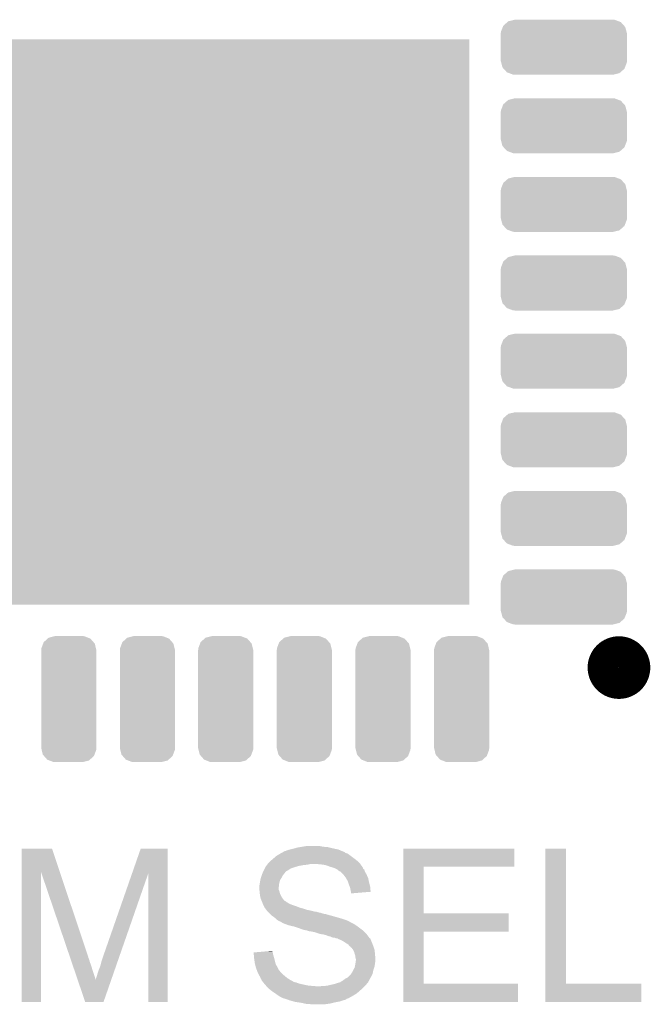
# Model space of a CAD drawing. Extents: x -1.3 to 24.2, y -3.9 to 53.4.
# Tile 14 of 42: x 11.1 to 15.1, y 6.7 to 13. Entities that reach past the tile are written whole.
import ezdxf

# ---------------------------------------------------------------- set-up
doc = ezdxf.new("R2010")
doc.units = 0
doc.layers.get('0').update_dxf_attribs({"linetype": 'CONTINUOUS'})
doc.layers.add('NFC_4_CLICK_V100_GTO', color=11, linetype='CONTINUOUS')
doc.layers.add('NFC_4_CLICK_V100_GTS', color=8, linetype='CONTINUOUS')

# ---------------------------------------------------------------- blocks, each defined once
blk = doc.blocks.new('CUSTOM_69')
for points in [[(-0.400546, 0.097974), (-0.388618, 0.128474), (0.398636, 0.097974), (0.390718, 0.128474)], [(-0.388618, 0.128474), (-0.385174, 0.137276), (0.390718, 0.128474), (0.382792, 0.137276)], [(-0.385174, 0.137276), (-0.359394, 0.159832), (0.382792, 0.137276), (0.362476, 0.159832)], [(-0.359394, 0.159832), (-0.353414, 0.165062), (0.362476, 0.159832), (0.348514, 0.165062)], [(-0.353414, 0.165062), (-0.31423, 0.174634), (0.348514, 0.165062), (0.322958, 0.174634)], [(-0.31423, 0.174634), (-0.31242, 0.175076), (0.322958, 0.174634), (0.315518, 0.175076)], [(-0.31242, 0.175076), (-0.31242, 0.17526), (0.315518, 0.175076), (0.31242, 0.17526)], [(-0.40132, 0.08763), (-0.400546, 0.097974), (0.40132, 0.08763), (0.398636, 0.097974)], [(-0.40132, 0.08636), (-0.40132, 0.08763), (0.40132, 0.08636), (0.40132, 0.08763)], [(-0.40132, -0.08636), (-0.40132, 0.08636), (0.40132, -0.08636), (0.40132, 0.08636)], [(-0.40132, -0.08763), (-0.40132, -0.08636), (0.40132, -0.08763), (0.40132, -0.08636)], [(-0.398562, -0.09816), (-0.40132, -0.08763), (0.40054, -0.09816), (0.40132, -0.08763)], [(-0.390632, -0.128452), (-0.398562, -0.09816), (0.388692, -0.128452), (0.40054, -0.09816)], [(-0.382484, -0.13746), (-0.390632, -0.128452), (0.38517, -0.13746), (0.388692, -0.128452)], [(-0.362324, -0.15975), (-0.382484, -0.13746), (0.359692, -0.15975), (0.38517, -0.13746)], [(-0.347554, -0.165246), (-0.362324, -0.15975), (0.353412, -0.165246), (0.359692, -0.15975)], [(-0.322776, -0.174468), (-0.347554, -0.165246), (0.315662, -0.174468), (0.353412, -0.165246)], [(-0.31242, -0.175076), (-0.322776, -0.174468), (0.313172, -0.175076), (0.315662, -0.174468)], [(-0.31242, -0.17526), (-0.31242, -0.175076), (0.31242, -0.17526), (0.313172, -0.175076)]]:
    blk.add_solid(points)
blk = doc.blocks.new('CUSTOM_70')
for points in [[(-0.159832, 0.362472), (-0.13463, 0.385172), (0.157318, 0.362472), (0.137454, 0.385172)], [(-0.13463, 0.385172), (-0.128476, 0.390714), (0.137454, 0.385172), (0.123282, 0.390714)], [(-0.128476, 0.390714), (-0.090634, 0.40054), (0.123282, 0.390714), (0.098152, 0.40054)], [(-0.090634, 0.40054), (-0.08763, 0.40132), (0.098152, 0.40054), (0.08763, 0.40132)], [(-0.17526, 0.31242), (-0.174634, 0.322952), (0.17526, 0.31242), (0.172688, 0.322952)], [(-0.174634, 0.322952), (-0.163226, 0.353414), (0.172688, 0.322952), (0.165244, 0.353414)], [(-0.163226, 0.353414), (-0.159832, 0.362472), (0.165244, 0.353414), (0.157318, 0.362472)], [(-0.17526, -0.31242), (-0.17526, 0.31242), (0.17526, -0.31242), (0.17526, 0.31242)], [(-0.172686, -0.322952), (-0.17526, -0.31242), (0.174634, -0.322952), (0.17526, -0.31242)], [(-0.165244, -0.353414), (-0.172686, -0.322952), (0.163224, -0.353414), (0.174634, -0.322952)], [(-0.157316, -0.362472), (-0.165244, -0.353414), (0.159832, -0.362472), (0.163224, -0.353414)], [(-0.137454, -0.385172), (-0.157316, -0.362472), (0.134628, -0.385172), (0.159832, -0.362472)], [(-0.12328, -0.390714), (-0.137454, -0.385172), (0.128476, -0.390714), (0.134628, -0.385172)], [(-0.098152, -0.40054), (-0.12328, -0.390714), (0.090632, -0.40054), (0.128476, -0.390714)], [(-0.08763, -0.40132), (-0.098152, -0.40054), (0.08763, -0.40132), (0.090632, -0.40054)]]:
    blk.add_solid(points)
blk = doc.blocks.new('SQUARE_71')
blk.add_solid([(1.79959, 1.79959), (1.79959, -1.79959), (-1.79959, 1.79959), (-1.79959, -1.79959)])

msp = doc.modelspace()

# ---------------------------------------------------------------- linework, layer by layer
at = {"layer": 'NFC_4_CLICK_V100_GTO', "const_width": 0.20066}
msp.add_lwpolyline([(14.76756, 8.84936, 1), (14.96568, 8.84936, 1)], format="xyb", close=True, dxfattribs=at)
at = {"layer": 'NFC_4_CLICK_V100_GTO'}
for points in [[(12.8524, 7.7089), (12.882882, 7.71398), (12.98448, 7.7089), (12.959082, 7.71398)], [(11.066798, 7.551286), (11.0668, 7.696184), (11.308302, 7.551286), (11.259824, 7.696184)], [(11.0668, 7.696184), (11.066802, 7.6962), (11.259824, 7.696184), (11.066802, 7.6962)], [(11.768816, 7.538596), (11.823708, 7.696178), (11.996416, 7.538596), (11.99642, 7.696178)], [(11.823708, 7.696178), (11.823716, 7.6962), (11.99642, 7.696178), (11.823716, 7.6962)], [(12.672784, 7.63778), (12.687302, 7.650482), (13.17752, 7.63778), (13.160584, 7.650482)], [(12.687302, 7.650482), (12.691532, 7.65302), (13.160584, 7.650482), (13.1572, 7.65302)], [(12.691532, 7.65302), (12.712696, 7.665718), (13.1572, 7.65302), (13.139422, 7.665718)], [(12.712696, 7.665718), (12.7127, 7.66572), (13.139422, 7.665718), (13.139418, 7.66572)], [(12.7127, 7.66572), (12.722014, 7.6708), (13.139418, 7.66572), (13.124184, 7.6708)], [(12.722014, 7.6708), (12.731326, 7.675878), (13.124184, 7.6708), (13.1191, 7.675878)], [(12.731326, 7.675878), (12.735984, 7.678418), (13.1191, 7.675878), (13.114024, 7.678418)], [(12.735984, 7.678418), (12.735988, 7.67842), (13.114024, 7.678418), (13.111484, 7.67842)], [(12.735988, 7.67842), (12.740646, 7.68096), (13.111484, 7.67842), (13.105388, 7.68096)], [(12.740646, 7.68096), (12.745724, 7.680962), (13.105388, 7.68096), (13.105382, 7.680962)], [(12.745724, 7.680962), (12.755882, 7.68604), (13.105382, 7.680962), (13.093192, 7.68604)], [(12.755882, 7.68604), (12.7635, 7.688578), (13.093192, 7.68604), (13.0871, 7.688578)], [(12.7635, 7.688578), (12.773656, 7.691118), (13.0871, 7.688578), (13.081002, 7.691118)], [(12.773656, 7.691118), (12.79398, 7.6962), (13.081002, 7.691118), (13.057292, 7.6962)], [(12.79398, 7.6962), (12.803292, 7.69874), (13.057292, 7.6962), (13.04544, 7.69874)], [(12.803292, 7.69874), (12.82192, 7.70382), (13.04544, 7.69874), (13.02512, 7.70382)], [(12.82192, 7.70382), (12.83716, 7.70636), (13.02512, 7.70382), (13.01496, 7.70636)], [(12.83716, 7.70636), (12.8524, 7.7089), (13.01496, 7.70636), (12.98448, 7.7089)], [(13.495038, 7.5819), (13.49504, 7.696178), (14.201118, 7.5819), (14.20114, 7.696178)], [(13.49504, 7.696178), (13.495042, 7.6962), (14.20114, 7.696178), (13.495042, 7.6962)], [(14.399262, 6.83768), (14.39928, 7.696178), (14.528822, 6.83768), (14.5288, 7.696178)], [(14.39928, 7.696178), (14.399282, 7.6962), (14.5288, 7.696178), (14.399282, 7.6962)], [(12.62126, 7.58444), (12.622952, 7.58698), (12.822766, 7.58444), (12.83208, 7.58698)], [(12.622952, 7.58698), (12.62634, 7.59206), (12.83208, 7.58698), (12.86002, 7.59206)], [(12.62634, 7.59206), (12.628372, 7.5946), (12.86002, 7.59206), (12.885418, 7.5946)], [(12.628372, 7.5946), (12.632436, 7.59968), (12.885418, 7.5946), (12.905738, 7.59968)], [(12.632436, 7.59968), (12.6365, 7.60476), (13.2207, 7.59968), (13.21562, 7.60476)], [(12.6365, 7.60476), (12.6492, 7.61746), (13.21562, 7.60476), (13.20292, 7.61746)], [(12.6492, 7.61746), (12.65216, 7.619998), (13.20292, 7.61746), (13.20038, 7.619998)], [(12.65216, 7.619998), (12.66698, 7.6327), (13.20038, 7.619998), (13.184052, 7.6327)], [(12.66698, 7.6327), (12.672784, 7.63778), (13.184052, 7.6327), (13.17752, 7.63778)], [(12.96416, 7.59714), (12.926062, 7.59968), (13.222478, 7.59714), (13.2207, 7.59968)], [(12.999718, 7.59206), (12.96416, 7.59714), (13.226034, 7.59206), (13.222478, 7.59714)], [(13.02766, 7.581898), (12.999718, 7.59206), (13.233146, 7.581898), (13.226034, 7.59206)], [(11.06678, 6.720862), (11.066798, 7.551286), (11.188678, 6.720862), (11.1887, 7.551286)], [(11.374062, 7.005316), (11.1887, 7.551286), (11.49096, 7.005316), (11.308302, 7.551286)], [(11.58748, 7.01802), (11.768816, 7.538596), (11.690836, 7.01802), (11.871918, 7.538596)], [(11.87196, 6.720862), (11.871918, 7.538596), (11.996398, 6.720862), (11.996416, 7.538596)], [(12.588242, 7.51078), (12.59332, 7.526018), (12.720318, 7.51078), (12.727938, 7.526018)], [(12.59332, 7.526018), (12.59586, 7.533638), (12.727938, 7.526018), (12.734034, 7.533638)], [(12.59586, 7.533638), (12.598118, 7.53872), (12.734034, 7.533638), (12.7381, 7.53872)], [(12.598118, 7.53872), (12.602632, 7.548878), (12.7381, 7.53872), (12.74572, 7.548878)], [(12.602632, 7.548878), (12.604888, 7.553954), (12.74572, 7.548878), (12.750794, 7.553954)], [(12.604888, 7.553954), (12.60489, 7.55396), (12.750794, 7.553954), (12.753336, 7.55396)], [(12.60489, 7.55396), (12.60602, 7.5565), (12.753336, 7.55396), (12.75757, 7.5565)], [(12.60602, 7.5565), (12.608558, 7.561578), (12.75757, 7.5565), (12.766038, 7.561578)], [(12.608558, 7.561578), (12.612368, 7.569198), (12.766038, 7.561578), (12.776198, 7.569198)], [(12.612368, 7.569198), (12.61745, 7.57936), (12.776198, 7.569198), (12.80414, 7.57936)], [(12.61745, 7.57936), (12.618722, 7.5819), (12.80414, 7.57936), (12.813452, 7.5819)], [(12.618722, 7.5819), (12.62126, 7.58444), (12.813452, 7.5819), (12.822766, 7.58444)], [(13.05306, 7.574282), (13.02766, 7.581898), (13.238476, 7.574282), (13.233146, 7.581898)], [(13.053074, 7.574276), (13.05306, 7.574282), (13.23848, 7.574276), (13.238476, 7.574282)], [(13.059, 7.571736), (13.053074, 7.574276), (13.238482, 7.571736), (13.23848, 7.574276)], [(13.070838, 7.56666), (13.059, 7.571736), (13.241026, 7.56666), (13.238482, 7.571736)], [(13.070842, 7.566658), (13.070838, 7.56666), (13.241026, 7.566658), (13.241026, 7.56666)], [(13.074024, 7.564112), (13.070842, 7.566658), (13.2461, 7.564112), (13.241026, 7.566658)], [(13.08354, 7.5565), (13.074024, 7.564112), (13.24864, 7.5565), (13.2461, 7.564112)], [(13.091154, 7.551424), (13.08354, 7.5565), (13.250332, 7.551424), (13.24864, 7.5565)], [(13.093694, 7.55142), (13.091154, 7.551424), (13.250334, 7.55142), (13.250332, 7.551424)], [(13.096238, 7.548878), (13.093694, 7.55142), (13.25118, 7.548878), (13.250334, 7.55142)], [(13.114018, 7.5311), (13.096238, 7.548878), (13.26134, 7.5311), (13.25118, 7.548878)], [(13.11402, 7.531098), (13.114018, 7.5311), (13.26134, 7.531098), (13.26134, 7.5311)], [(13.12926, 7.510782), (13.11402, 7.531098), (13.27037, 7.510782), (13.26134, 7.531098)], [(13.495032, 7.28472), (13.495038, 7.581878), (13.624582, 7.28472), (13.62456, 7.581878)], [(13.495038, 7.581878), (13.495038, 7.5819), (13.62456, 7.581878), (14.201118, 7.5819)], [(12.57808, 7.457442), (12.58062, 7.47014), (12.703104, 7.457442), (12.704514, 7.47014)], [(12.58062, 7.47014), (12.581344, 7.475218), (12.704514, 7.47014), (12.70508, 7.475218)], [(12.581344, 7.475218), (12.58316, 7.487918), (12.70508, 7.475218), (12.708252, 7.487918)], [(12.58316, 7.487918), (12.584852, 7.495538), (12.708252, 7.487918), (12.710158, 7.495538)], [(12.584852, 7.495538), (12.58824, 7.510778), (12.710158, 7.495538), (12.720318, 7.510778)], [(12.58824, 7.510778), (12.588242, 7.51078), (12.720318, 7.510778), (12.720318, 7.51078)], [(13.130674, 7.508238), (13.12926, 7.510782), (13.2715, 7.508238), (13.27037, 7.510782)], [(13.14196, 7.487922), (13.130674, 7.508238), (13.275564, 7.487922), (13.2715, 7.508238)], [(13.143654, 7.48284), (13.14196, 7.487922), (13.27658, 7.48284), (13.275564, 7.487922)], [(13.14958, 7.46506), (13.143654, 7.48284), (13.281026, 7.46506), (13.27658, 7.48284)], [(13.154344, 7.452358), (13.14958, 7.46506), (13.2842, 7.452358), (13.281026, 7.46506)], [(12.57808, 7.452358), (12.57808, 7.457442), (12.70254, 7.452358), (12.703104, 7.457442)], [(12.57808, 7.444738), (12.57808, 7.452358), (12.702542, 7.444738), (12.70254, 7.452358)], [(12.579098, 7.434576), (12.57808, 7.444738), (12.702542, 7.434576), (12.702542, 7.444738)], [(12.580368, 7.421878), (12.579098, 7.434576), (12.70762, 7.421878), (12.702542, 7.434576)], [(12.58062, 7.41934), (12.580368, 7.421878), (12.708128, 7.41934), (12.70762, 7.421878)], [(12.58175, 7.409178), (12.58062, 7.41934), (12.710162, 7.409178), (12.708128, 7.41934)], [(12.58316, 7.396482), (12.58175, 7.409178), (12.71651, 7.396482), (12.710162, 7.409178)], [(13.157198, 7.444744), (13.154344, 7.452358), (13.28483, 7.444744), (13.2842, 7.452358)], [(13.15974, 7.426964), (13.157198, 7.444744), (13.286298, 7.426964), (13.28483, 7.444744)], [(13.162278, 7.421884), (13.15974, 7.426964), (13.286718, 7.421884), (13.286298, 7.426964)], [(13.16228, 7.421878), (13.162278, 7.421884), (13.286718, 7.421878), (13.286718, 7.421884)], [(13.16228, 7.411744), (13.16228, 7.421878), (13.16228, 7.411744), (13.286718, 7.421878)], [(12.583796, 7.393942), (12.58316, 7.396482), (12.71778, 7.393942), (12.71651, 7.396482)], [(12.586972, 7.38124), (12.583796, 7.393942), (12.7254, 7.38124), (12.71778, 7.393942)], [(12.58824, 7.376162), (12.586972, 7.38124), (12.729632, 7.376162), (12.7254, 7.38124)], [(12.592594, 7.366002), (12.58824, 7.376162), (12.738098, 7.366002), (12.729632, 7.376162)], [(12.593684, 7.36346), (12.592594, 7.366002), (12.740644, 7.36346), (12.738098, 7.366002)], [(12.594774, 7.360916), (12.593684, 7.36346), (12.748262, 7.360916), (12.740644, 7.36346)], [(12.59586, 7.358378), (12.594774, 7.360916), (12.750802, 7.358378), (12.748262, 7.360916)], [(12.596708, 7.355838), (12.59586, 7.358378), (12.753344, 7.355838), (12.750802, 7.358378)], [(12.597554, 7.353298), (12.596708, 7.355838), (12.758422, 7.353298), (12.753344, 7.355838)], [(12.599248, 7.34822), (12.597554, 7.353298), (12.766042, 7.34822), (12.758422, 7.353298)], [(12.60094, 7.343142), (12.599248, 7.34822), (12.776198, 7.343142), (12.766042, 7.34822)], [(12.600942, 7.34314), (12.60094, 7.343142), (12.7762, 7.34314), (12.776198, 7.343142)], [(12.603482, 7.33806), (12.600942, 7.34314), (12.788898, 7.33806), (12.7762, 7.34314)], [(12.60602, 7.332982), (12.603482, 7.33806), (12.804132, 7.332982), (12.788898, 7.33806)], [(12.609408, 7.3279), (12.60602, 7.332982), (12.819378, 7.3279), (12.804132, 7.332982)], [(12.611096, 7.325366), (12.609408, 7.3279), (12.825292, 7.325366), (12.819378, 7.3279)], [(12.6111, 7.322824), (12.611096, 7.325366), (12.831226, 7.322824), (12.825292, 7.325366)], [(12.613008, 7.32028), (12.6111, 7.322824), (12.837162, 7.32028), (12.831226, 7.322824)], [(12.616818, 7.3152), (12.613008, 7.32028), (12.857478, 7.3152), (12.837162, 7.32028)], [(12.622532, 7.30758), (12.616818, 7.3152), (12.880342, 7.30758), (12.857478, 7.3152)], [(12.62634, 7.302502), (12.622532, 7.30758), (12.905732, 7.302502), (12.880342, 7.30758)], [(12.626342, 7.3025), (12.62634, 7.302502), (12.90574, 7.3025), (12.905732, 7.302502)], [(12.633962, 7.29488), (12.626342, 7.3025), (12.933682, 7.29488), (12.90574, 7.3025)], [(12.633964, 7.294878), (12.633962, 7.29488), (12.941302, 7.294878), (12.933682, 7.29488)], [(12.6365, 7.292342), (12.633964, 7.294878), (12.94892, 7.292342), (12.941302, 7.294878)], [(12.639042, 7.2898), (12.6365, 7.292342), (12.95908, 7.2898), (12.94892, 7.292342)], [(12.641584, 7.287258), (12.639042, 7.2898), (12.97178, 7.287258), (12.95908, 7.2898)], [(12.646662, 7.28218), (12.641584, 7.287258), (12.98702, 7.28218), (12.97178, 7.287258)], [(12.649202, 7.27964), (12.646662, 7.28218), (13.002262, 7.27964), (12.98702, 7.28218)], [(12.659358, 7.269482), (12.649202, 7.27964), (13.037816, 7.269482), (13.002262, 7.27964)], [(13.49503, 7.16788), (13.495032, 7.284698), (14.165558, 7.16788), (14.16558, 7.284698)], [(13.495032, 7.284698), (13.495032, 7.28472), (14.16558, 7.284698), (13.624582, 7.28472)], [(12.67714, 7.25678), (12.659358, 7.269482), (13.082272, 7.25678), (13.037816, 7.269482)], [(12.68476, 7.24916), (12.67714, 7.25678), (13.10894, 7.24916), (13.082272, 7.25678)], [(12.689838, 7.244082), (12.68476, 7.24916), (13.124174, 7.244082), (13.10894, 7.24916)], [(12.689842, 7.24408), (12.689838, 7.244082), (13.12418, 7.24408), (13.124174, 7.244082)], [(12.702542, 7.23646), (12.689842, 7.24408), (13.143224, 7.23646), (13.12418, 7.24408)], [(12.70763, 7.233916), (12.702542, 7.23646), (13.14958, 7.233916), (13.143224, 7.23646)], [(12.712696, 7.231382), (12.70763, 7.233916), (13.15212, 7.231382), (13.14958, 7.233916)], [(12.715236, 7.23138), (12.712696, 7.231382), (13.152122, 7.23138), (13.15212, 7.231382)], [(12.71524, 7.231378), (12.715236, 7.23138), (13.152124, 7.231378), (13.152122, 7.23138)], [(12.725398, 7.223762), (12.71524, 7.231378), (13.167356, 7.223762), (13.152124, 7.231378)], [(12.7381, 7.21868), (12.725398, 7.223762), (13.177518, 7.21868), (13.167356, 7.223762)], [(12.76604, 7.208522), (12.7381, 7.21868), (13.193772, 7.208522), (13.177518, 7.21868)], [(12.77705, 7.20598), (12.76604, 7.208522), (13.197838, 7.20598), (13.193772, 7.208522)], [(12.79906, 7.200898), (12.77705, 7.20598), (13.204614, 7.200898), (13.197838, 7.20598)], [(12.82954, 7.19074), (12.79906, 7.200898), (13.218158, 7.19074), (13.204614, 7.200898)], [(12.85748, 7.180582), (12.82954, 7.19074), (13.231702, 7.180582), (13.218158, 7.19074)], [(12.882878, 7.1755), (12.85748, 7.180582), (13.238478, 7.1755), (13.231702, 7.180582)], [(12.882886, 7.175498), (12.882878, 7.1755), (13.23848, 7.175498), (13.238478, 7.1755)], [(12.898118, 7.170422), (12.882886, 7.175498), (13.243556, 7.170422), (13.23848, 7.175498)], [(12.903198, 7.17042), (12.898118, 7.170422), (13.243558, 7.17042), (13.243556, 7.170422)], [(12.928598, 7.16534), (12.903198, 7.17042), (13.248638, 7.16534), (13.243558, 7.17042)], [(12.95146, 7.15772), (12.928598, 7.16534), (13.256258, 7.15772), (13.248638, 7.16534)], [(12.960356, 7.155178), (12.95146, 7.15772), (13.2588, 7.155178), (13.256258, 7.15772)], [(12.969238, 7.15264), (12.960356, 7.155178), (13.260774, 7.15264), (13.2588, 7.155178)], [(12.987018, 7.1501), (12.969238, 7.15264), (13.26275, 7.1501), (13.260774, 7.15264)], [(13.0048, 7.145022), (12.987018, 7.1501), (13.2667, 7.145022), (13.26275, 7.1501)], [(13.495022, 6.83768), (13.49503, 7.167858), (13.624582, 6.83768), (13.62456, 7.167858)], [(13.49503, 7.167858), (13.49503, 7.16788), (13.62456, 7.167858), (14.165558, 7.16788)], [(13.017498, 7.139942), (13.0048, 7.145022), (13.27065, 7.139942), (13.2667, 7.145022)], [(13.030198, 7.1374), (13.017498, 7.139942), (13.272628, 7.1374), (13.27065, 7.139942)], [(13.040358, 7.13232), (13.030198, 7.1374), (13.276578, 7.13232), (13.272628, 7.1374)], [(13.040374, 7.132316), (13.040358, 7.13232), (13.27658, 7.132316), (13.276578, 7.13232)], [(13.050518, 7.12978), (13.040374, 7.132316), (13.276588, 7.12978), (13.27658, 7.132316)], [(13.058146, 7.129776), (13.058136, 7.12978), (13.276588, 7.129776), (13.276588, 7.12978)], [(13.068296, 7.124702), (13.058146, 7.129776), (13.284192, 7.124702), (13.276588, 7.129776)], [(13.075914, 7.1247), (13.068296, 7.124702), (13.284194, 7.1247), (13.284192, 7.124702)], [(13.075922, 7.124694), (13.075914, 7.1247), (13.284202, 7.124694), (13.284194, 7.1247)], [(13.07846, 7.122164), (13.075922, 7.124694), (13.285216, 7.122164), (13.284202, 7.124694)], [(13.09878, 7.11454), (13.07846, 7.122164), (13.288264, 7.11454), (13.285216, 7.122164)], [(13.103226, 7.112), (13.09878, 7.11454), (13.28928, 7.112), (13.288264, 7.11454)], [(13.116562, 7.104378), (13.103226, 7.112), (13.292548, 7.104378), (13.28928, 7.112)], [(13.131798, 7.09422), (13.116562, 7.104378), (13.2969, 7.09422), (13.292548, 7.104378)], [(13.1318, 7.094218), (13.131798, 7.09422), (13.296902, 7.094218), (13.2969, 7.09422)], [(13.144496, 7.086602), (13.1318, 7.094218), (13.299758, 7.086602), (13.296902, 7.094218)], [(13.152118, 7.076442), (13.144496, 7.086602), (13.303568, 7.076442), (13.299758, 7.086602)], [(12.542522, 7.035778), (12.572582, 7.038336), (12.66444, 7.035778), (12.66444, 7.038336)], [(12.542702, 7.033258), (12.542522, 7.035778), (12.66444, 7.033258), (12.66444, 7.035778)], [(12.54361, 7.02056), (12.542702, 7.033258), (12.66698, 7.02056), (12.66444, 7.033258)], [(12.572582, 7.038336), (12.632284, 7.043416), (12.66444, 7.038336), (12.661902, 7.043416)], [(12.632284, 7.043416), (12.6619, 7.045936), (12.661902, 7.043416), (12.6619, 7.045936)], [(13.15593, 7.0739), (13.152118, 7.076442), (13.30452, 7.0739), (13.303568, 7.076442)], [(13.159736, 7.07136), (13.15593, 7.0739), (13.305368, 7.07136), (13.30452, 7.0739)], [(13.162274, 7.066294), (13.159736, 7.07136), (13.307056, 7.066294), (13.305368, 7.07136)], [(13.164812, 7.06628), (13.162274, 7.066294), (13.30706, 7.06628), (13.307056, 7.066294)], [(13.17498, 7.05358), (13.164812, 7.06628), (13.311294, 7.05358), (13.30706, 7.06628)], [(13.176252, 7.051038), (13.17498, 7.05358), (13.31214, 7.051038), (13.311294, 7.05358)], [(13.182598, 7.038342), (13.176252, 7.051038), (13.313296, 7.038342), (13.31214, 7.051038)], [(13.18514, 7.025642), (13.182598, 7.038342), (13.31445, 7.025642), (13.313296, 7.038342)], [(13.190218, 7.012944), (13.18514, 7.025642), (13.315604, 7.012944), (13.31445, 7.025642)], [(11.375786, 7.000234), (11.374062, 7.005316), (11.490966, 7.000234), (11.49096, 7.005316)], [(11.376648, 6.997696), (11.375786, 7.000234), (11.4935, 6.997696), (11.490966, 7.000234)], [(11.379234, 6.99008), (11.376648, 6.997696), (11.49604, 6.99008), (11.4935, 6.997696)], [(11.38527, 6.9723), (11.379234, 6.99008), (11.50112, 6.9723), (11.49604, 6.99008)], [(11.392168, 6.951982), (11.38527, 6.9723), (11.50874, 6.951982), (11.50112, 6.9723)], [(11.56716, 6.949442), (11.57478, 6.979918), (11.666982, 6.949442), (11.677582, 6.979918)], [(11.57478, 6.979918), (11.58748, 7.01802), (11.677582, 6.979918), (11.690836, 7.01802)], [(12.54506, 7.00024), (12.54361, 7.02056), (12.672788, 7.00024), (12.66698, 7.02056)], [(12.547238, 6.985002), (12.54506, 7.00024), (12.67714, 6.985002), (12.672788, 7.00024)], [(12.55014, 6.964682), (12.547238, 6.985002), (12.681656, 6.964682), (12.67714, 6.985002)], [(12.550834, 6.962138), (12.55014, 6.964682), (12.68222, 6.962138), (12.681656, 6.964682)], [(12.555684, 6.94436), (12.550834, 6.962138), (12.69238, 6.94436), (12.68222, 6.962138)], [(13.18768, 6.95198), (13.19022, 6.96722), (13.312772, 6.95198), (13.31468, 6.96722)], [(13.19022, 7.002782), (13.190218, 7.012944), (13.316528, 7.002782), (13.315604, 7.012944)], [(13.192126, 6.995162), (13.19022, 7.002782), (13.31722, 6.995162), (13.316528, 7.002782)], [(13.19022, 6.96722), (13.192396, 6.982458), (13.31468, 6.96722), (13.31722, 6.982458)], [(13.19276, 6.992622), (13.192126, 6.995162), (13.31722, 6.992622), (13.31722, 6.995162)], [(13.192396, 6.982458), (13.19276, 6.985002), (13.31722, 6.982458), (13.31722, 6.985002)], [(13.19276, 6.985002), (13.19276, 6.992622), (13.31722, 6.985002), (13.31722, 6.992622)], [(11.400792, 6.92658), (11.392168, 6.951982), (11.51636, 6.92658), (11.50874, 6.951982)], [(11.416314, 6.88086), (11.400792, 6.92658), (11.531598, 6.88086), (11.51636, 6.92658)], [(11.544302, 6.8834), (11.54938, 6.90118), (11.64401, 6.8834), (11.650194, 6.90118)], [(11.54938, 6.90118), (11.557, 6.92404), (11.650194, 6.90118), (11.658146, 6.92404)], [(11.557, 6.92404), (11.56716, 6.949442), (11.658146, 6.92404), (11.666982, 6.949442)], [(12.557762, 6.93674), (12.555684, 6.94436), (12.696192, 6.93674), (12.69238, 6.94436)], [(12.56238, 6.92404), (12.557762, 6.93674), (12.702542, 6.92404), (12.696192, 6.93674)], [(12.564228, 6.918958), (12.56238, 6.92404), (12.70762, 6.918958), (12.702542, 6.92404)], [(12.56792, 6.908802), (12.564228, 6.918958), (12.715242, 6.908802), (12.70762, 6.918958)], [(12.567922, 6.9088), (12.56792, 6.908802), (12.715242, 6.9088), (12.715242, 6.908802)], [(12.573002, 6.89864), (12.567922, 6.9088), (12.7254, 6.89864), (12.715242, 6.9088)], [(12.57808, 6.888482), (12.573002, 6.89864), (12.737592, 6.888482), (12.7254, 6.89864)], [(13.13942, 6.875782), (13.164812, 6.901178), (13.28674, 6.875782), (13.29944, 6.901178)], [(13.164812, 6.901178), (13.16482, 6.901186), (13.29944, 6.901178), (13.29944, 6.901186)], [(13.16482, 6.901186), (13.164826, 6.903726), (13.29944, 6.901186), (13.300006, 6.903726)], [(13.164826, 6.903726), (13.1699, 6.908804), (13.300006, 6.903726), (13.301134, 6.908804)], [(13.1699, 6.908804), (13.17244, 6.91642), (13.301134, 6.908804), (13.302826, 6.91642)], [(13.17244, 6.91642), (13.176248, 6.924038), (13.302826, 6.91642), (13.30452, 6.924038)], [(13.176248, 6.924038), (13.17752, 6.926578), (13.30452, 6.924038), (13.305366, 6.926578)], [(13.17752, 6.926578), (13.185142, 6.939282), (13.305366, 6.926578), (13.309598, 6.939282)], [(13.185142, 6.939282), (13.186664, 6.946898), (13.309598, 6.939282), (13.312138, 6.946898)], [(13.186664, 6.946898), (13.18768, 6.95198), (13.312138, 6.946898), (13.312772, 6.95198)], [(11.423154, 6.860718), (11.416314, 6.88086), (11.53668, 6.860718), (11.531598, 6.88086)], [(11.470636, 6.720856), (11.423154, 6.860718), (11.587468, 6.720856), (11.63612, 6.860718)], [(11.53668, 6.860718), (11.536682, 6.863082), (11.63612, 6.860718), (11.636942, 6.863082)], [(11.536682, 6.863082), (11.53922, 6.8707), (11.636942, 6.863082), (11.639592, 6.8707)], [(11.53922, 6.8707), (11.544302, 6.8834), (11.639592, 6.8707), (11.64401, 6.8834)], [(12.583158, 6.880864), (12.57808, 6.888482), (12.746734, 6.880864), (12.737592, 6.888482)], [(12.5857, 6.873242), (12.583158, 6.880864), (12.75588, 6.873242), (12.746734, 6.880864)], [(12.585702, 6.87324), (12.5857, 6.873242), (12.755882, 6.87324), (12.75588, 6.873242)], [(12.590778, 6.863084), (12.585702, 6.87324), (12.772134, 6.863084), (12.755882, 6.87324)], [(12.593314, 6.860546), (12.590778, 6.863084), (12.776194, 6.860546), (12.772134, 6.863084)], [(12.593316, 6.860542), (12.593314, 6.860546), (12.7762, 6.860542), (12.776194, 6.860546)], [(12.59332, 6.858006), (12.593316, 6.860542), (12.780766, 6.858006), (12.7762, 6.860542)], [(12.601452, 6.84784), (12.59332, 6.858006), (12.799066, 6.84784), (12.780766, 6.858006)], [(12.601454, 6.847838), (12.601452, 6.84784), (12.801604, 6.847838), (12.799066, 6.84784)], [(12.603484, 6.8453), (12.601454, 6.847838), (12.806684, 6.8453), (12.801604, 6.847838)], [(12.603486, 6.845298), (12.603484, 6.8453), (12.811764, 6.845298), (12.806684, 6.8453)], [(12.607548, 6.840218), (12.603486, 6.845298), (12.82446, 6.840218), (12.811764, 6.845298)], [(12.61161, 6.83514), (12.607548, 6.840218), (12.842238, 6.83514), (12.82446, 6.840218)], [(12.613642, 6.832598), (12.61161, 6.83514), (12.85368, 6.832598), (12.842238, 6.83514)], [(13.03528, 6.83006), (13.05814, 6.835142), (13.257782, 6.83006), (13.261848, 6.835142)], [(13.05814, 6.835142), (13.06575, 6.837678), (13.261848, 6.835142), (13.263878, 6.837678)], [(13.06575, 6.837678), (13.081004, 6.84276), (13.263878, 6.837678), (13.26896, 6.84276)], [(13.081004, 6.84276), (13.083542, 6.842762), (13.26896, 6.84276), (13.268962, 6.842762)], [(13.083542, 6.842762), (13.091138, 6.845294), (13.268962, 6.842762), (13.271494, 6.845294)], [(13.091138, 6.845294), (13.091164, 6.845302), (13.271494, 6.845294), (13.271494, 6.845302)], [(13.091164, 6.845302), (13.09496, 6.847834), (13.271494, 6.845302), (13.2715, 6.847834)], [(13.09496, 6.847834), (13.098778, 6.85038), (13.2715, 6.847834), (13.272888, 6.85038)], [(13.098778, 6.85038), (13.11148, 6.858), (13.272888, 6.85038), (13.277042, 6.858)], [(13.11148, 6.858), (13.124182, 6.868162), (13.277042, 6.858), (13.282584, 6.868162)], [(13.124182, 6.868162), (13.139416, 6.87578), (13.282584, 6.868162), (13.28674, 6.87578)], [(13.139416, 6.87578), (13.13942, 6.875782), (13.28674, 6.87578), (13.28674, 6.875782)], [(13.49502, 6.720862), (13.495022, 6.837658), (14.223978, 6.720862), (14.224, 6.837658)], [(13.495022, 6.837658), (13.495022, 6.83768), (14.224, 6.837658), (13.624582, 6.83768)], [(14.39926, 6.720862), (14.399262, 6.837658), (15.008838, 6.720862), (15.00886, 6.837658)], [(14.399262, 6.837658), (14.399262, 6.83768), (15.00886, 6.837658), (14.528822, 6.83768)], [(12.615928, 6.83006), (12.613642, 6.832598), (12.8651, 6.83006), (12.85368, 6.832598)], [(12.6205, 6.82498), (12.615928, 6.83006), (12.8905, 6.82498), (12.8651, 6.83006)], [(12.622786, 6.82244), (12.6205, 6.82498), (12.91844, 6.82244), (12.8905, 6.82498)], [(12.625072, 6.8199), (12.622786, 6.82244), (12.951458, 6.8199), (12.91844, 6.82244)], [(12.634216, 6.80974), (12.625072, 6.8199), (13.23848, 6.80974), (13.24864, 6.8199)], [(12.6365, 6.8072), (12.634216, 6.80974), (13.235516, 6.8072), (13.23848, 6.80974)], [(12.652376, 6.7945), (12.6365, 6.8072), (13.2207, 6.7945), (13.235516, 6.8072)], [(12.6619, 6.78688), (12.652376, 6.7945), (13.212126, 6.78688), (13.2207, 6.7945)], [(12.680954, 6.774178), (12.6619, 6.78688), (13.197838, 6.774178), (13.212126, 6.78688)], [(12.68476, 6.77164), (12.680954, 6.774178), (13.193606, 6.77164), (13.197838, 6.774178)], [(12.702538, 6.75894), (12.68476, 6.77164), (13.17244, 6.75894), (13.193606, 6.77164)], [(12.964162, 6.8199), (12.976862, 6.82244), (13.24864, 6.8199), (13.25118, 6.82244)], [(12.99464, 6.82244), (13.01496, 6.82498), (13.25118, 6.82244), (13.25372, 6.82498)], [(13.01496, 6.82498), (13.03528, 6.83006), (13.25372, 6.82498), (13.257782, 6.83006)], [(11.188678, 6.72084), (11.06678, 6.720862), (11.188678, 6.72084), (11.188678, 6.720862)], [(11.587464, 6.72084), (11.470636, 6.720856), (11.587464, 6.72084), (11.587468, 6.720856)], [(11.996398, 6.72084), (11.87196, 6.720862), (11.996398, 6.72084), (11.996398, 6.720862)], [(12.720322, 6.74878), (12.702538, 6.75894), (13.153808, 6.74878), (13.17244, 6.75894)], [(12.730476, 6.743702), (12.720322, 6.74878), (13.144496, 6.743702), (13.153808, 6.74878)], [(12.735556, 6.7437), (12.730476, 6.743702), (13.144494, 6.7437), (13.144496, 6.743702)], [(12.735574, 6.743694), (12.735556, 6.7437), (13.141954, 6.743694), (13.144494, 6.7437)], [(12.74267, 6.74116), (12.735574, 6.743694), (13.139414, 6.74116), (13.141954, 6.743694)], [(12.742686, 6.741154), (12.74267, 6.74116), (13.134334, 6.741154), (13.139414, 6.74116)], [(12.756896, 6.73608), (12.742686, 6.741154), (13.129256, 6.73608), (13.134334, 6.741154)], [(12.764002, 6.733542), (12.756896, 6.73608), (13.12164, 6.733542), (13.129256, 6.73608)], [(12.77112, 6.731), (12.764002, 6.733542), (13.111482, 6.731), (13.12164, 6.733542)], [(12.79779, 6.72338), (12.77112, 6.731), (13.08862, 6.72338), (13.111482, 6.731)], [(12.806678, 6.72084), (12.79779, 6.72338), (13.07465, 6.72084), (13.08862, 6.72338)], [(12.82446, 6.7183), (12.806678, 6.72084), (13.06068, 6.7183), (13.07465, 6.72084)], [(12.84224, 6.71576), (12.82446, 6.7183), (13.050518, 6.71576), (13.06068, 6.7183)], [(12.865946, 6.71068), (12.84224, 6.71576), (13.030198, 6.71068), (13.050518, 6.71576)], [(12.877798, 6.70814), (12.865946, 6.71068), (13.012418, 6.70814), (13.030198, 6.71068)], [(12.908278, 6.7056), (12.895578, 6.70814), (12.994638, 6.7056), (13.012418, 6.70814)], [(14.223978, 6.72084), (13.49502, 6.720862), (14.223978, 6.72084), (14.223978, 6.720862)], [(15.008838, 6.72084), (14.39926, 6.720862), (15.008838, 6.72084), (15.008838, 6.720862)]]:
    msp.add_solid(points, dxfattribs=at)

# ---------------------------------------------------------------- block references
at = {"layer": 'NFC_4_CLICK_V100_GTS'}
for name, p in [('CUSTOM_69', (14.5161, 12.79906)), ('SQUARE_71', (12.1158, 11.049)), ('CUSTOM_69', (14.5161, 12.29868)), ('CUSTOM_69', (14.5161, 11.7983)), ('CUSTOM_69', (14.5161, 11.29792)), ('CUSTOM_69', (14.5161, 10.80008)), ('CUSTOM_69', (14.5161, 10.2997)), ('CUSTOM_69', (14.5161, 9.79932)), ('CUSTOM_69', (14.5161, 9.29894)), ('CUSTOM_70', (11.3665, 8.6487)), ('CUSTOM_70', (11.86688, 8.6487)), ('CUSTOM_70', (12.36472, 8.6487)), ('CUSTOM_70', (12.8651, 8.6487)), ('CUSTOM_70', (13.36548, 8.6487)), ('CUSTOM_70', (13.86586, 8.6487))]:
    msp.add_blockref(name, p, dxfattribs=at)

doc.saveas('drawing.dxf')
